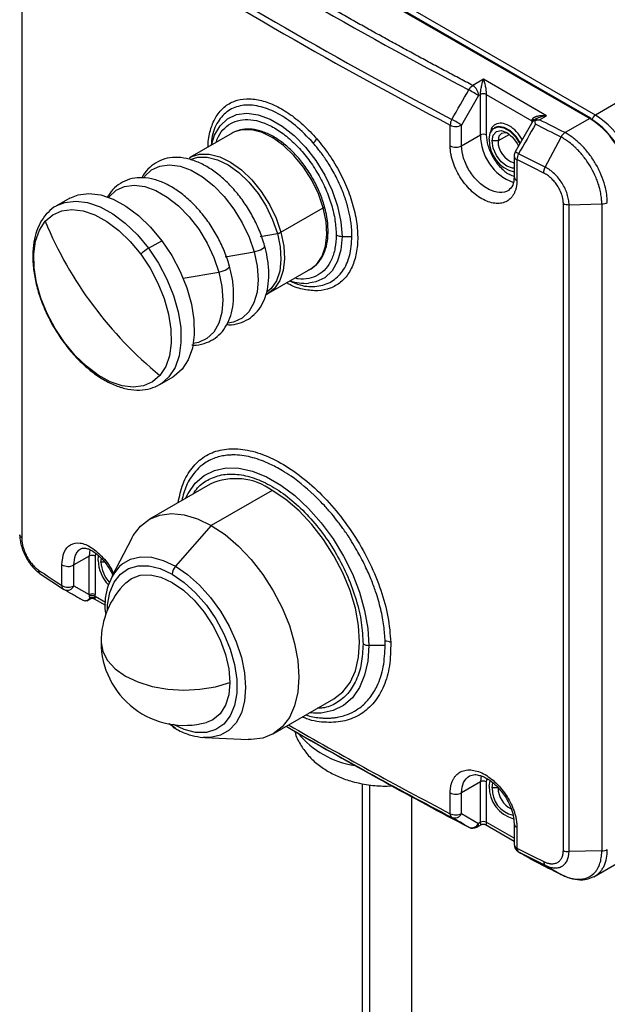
# Model space of a CAD drawing. Header units: millimetres. Extents: x 19 to 819, y 19 to 629.
# Tile 25 of 35: x 714 to 775, y 455 to 557. Entities that reach past the tile are written whole.
import ezdxf

# ---------------------------------------------------------------- set-up
doc = ezdxf.new("R2010")
doc.units = ezdxf.units.MM
doc.header["$LTSCALE"] = 3

msp = doc.modelspace()

# ---------------------------------------------------------------- linework, layer by layer
for p, q in [((721.365, 577.171), (773.489, 547.081)), ((773.617, 547.093), (721.493, 577.184)), ((774.095, 547.431), (721.971, 577.521)), ((714.53, 570.696), (714.53, 503.503)), ((803.551, 564.435), (774.095, 547.431)), ((762.458, 551.139), (761.355, 550.503)), ((769.003, 547.361), (762.458, 551.139)), ((761.961, 549.453), (760.193, 546.393)), ((761.961, 549.453), (762.155, 549.565)), ((762.155, 545.365), (762.155, 549.565)), ((762.761, 549.565), (767.497, 546.831)), ((762.761, 549.565), (762.761, 545.365)), ((768.272, 546.938), (769.003, 547.361)), ((759.01, 544.217), (759.01, 546.377)), ((760.193, 544.233), (760.193, 546.393)), ((763.657, 546.123), (763.596, 546.088)), ((767.707, 546.974), (765.76, 543.606)), ((767.488, 546.631), (767.505, 546.621)), ((767.488, 546.596), (767.488, 546.631)), ((767.938, 547.036), (767.607, 546.845)), ((767.915, 547.014), (767.995, 547.066)), ((773.489, 547.081), (770.929, 545.603)), ((736.385, 545.557), (731.997, 543.024)), ((760.193, 544.233), (762.155, 545.365)), ((765.16, 545.421), (763.973, 544.736)), ((768.88, 542.013), (770.513, 545.143)), ((763.973, 544.736), (763.367, 544.736)), ((765.645, 543.177), (765.645, 541.017)), ((765.937, 542.805), (765.937, 540.645)), ((719.523, 538.792), (718.148, 537.998)), ((770.755, 471.044), (770.755, 538.238)), ((771.346, 538.117), (774.745, 538.194)), ((771.346, 470.928), (771.346, 538.117)), ((774.745, 538.194), (774.745, 471.005)), ((741.443, 535.256), (745.831, 537.789)), ((739.29, 534.823), (741.074, 535.129)), ((747.782, 534.831), (748.815, 534.831)), ((727.697, 533.587), (729.072, 534.38)), ((735.638, 532.714), (738.653, 533.231)), ((731.286, 530.486), (735.001, 531.122)), ((740.14, 528.92), (744.528, 531.453)), ((728.862, 519.44), (730.237, 520.234)), ((734.089, 509.081), (727.786, 505.443)), ((740.517, 508.445), (734.214, 504.806)), ((734.214, 504.806), (730.493, 500.563)), ((725.963, 503.479), (723.889, 499.501)), ((721.621, 502.299), (721.546, 501.618)), ((721.546, 501.618), (719.954, 500.699)), ((721.546, 497.624), (721.546, 501.618)), ((722.208, 501.924), (722.153, 501.618)), ((722.153, 501.618), (722.153, 497.624)), ((722.456, 501.164), (722.511, 501.647)), ((722.759, 500.989), (722.803, 501.384)), ((718.703, 498.563), (718.703, 500.723)), ((719.954, 498.539), (719.954, 500.699)), ((723.117, 500.989), (722.759, 500.989)), ((716.442, 499.788), (718.877, 498.173)), ((718.921, 498.146), (718.892, 498.164)), ((719.954, 498.539), (721.546, 497.624)), ((721.308, 496.991), (721.641, 497.184)), ((722.055, 497.185), (723.218, 496.514)), ((723.227, 496.799), (722.144, 497.424)), ((752.264, 492.348), (750.57, 492.348)), ((740.642, 483.173), (746.945, 486.812)), ((744.807, 485.308), (744.396, 485.34)), ((730.493, 483.757), (729.801, 484.195)), ((741.979, 483.945), (743.433, 483.105)), ((733.548, 482.77), (733.367, 482.781)), ((733.548, 482.77), (738.03, 482.576)), ((762.218, 478.809), (762.155, 478.176)), ((749.886, 477.972), (749.886, 317.266)), ((750.639, 477.851), (750.639, 316.217)), ((752.457, 477.728), (753.115, 477.768)), ((762.155, 478.176), (760.193, 477.043)), ((762.155, 473.976), (762.155, 478.176)), ((762.822, 478.511), (762.761, 478.176)), ((762.761, 478.176), (762.761, 473.976)), ((763.064, 477.721), (763.145, 478.293)), ((763.367, 477.546), (763.447, 478.062)), ((755.029, 317.266), (755.029, 476.618)), ((759.01, 474.868), (759.01, 477.027)), ((760.193, 474.884), (760.193, 477.043)), ((763.973, 477.546), (763.367, 477.546)), ((760.193, 474.884), (761.961, 473.865)), ((761.784, 473.472), (762.243, 473.738)), ((762.155, 473.976), (761.961, 473.865)), ((762.672, 473.738), (765.645, 472.022)), ((765.645, 472.312), (762.761, 473.976)), ((765.645, 473.828), (765.645, 471.668)), ((765.937, 473.456), (765.937, 471.296)), ((766.074, 470.925), (766.102, 470.91)), ((774.745, 471.005), (771.346, 470.928)), ((767.866, 469.896), (770.564, 468.539)), ((768.88, 469.514), (770.513, 468.565)), ((773.926, 468.317), (776.488, 469.796))]:
    msp.add_line(p, q)
at = {"flags": 128}
for points in [[(761.961, 549.453), (761.868, 549.507), (761.756, 549.572), (761.63, 549.645), (761.493, 549.724), (761.351, 549.806), (761.21, 549.888), (761.073, 549.966), (760.947, 550.039)], [(734.249, 544.324), (734.555, 545.322), (735.118, 546.303), (735.879, 547.027), (736.812, 547.471), (737.886, 547.619), (739.064, 547.466), (740.306, 547.017), (741.569, 546.288), (742.81, 545.303), (743.988, 544.097), (745.062, 542.709), (745.995, 541.187), (746.756, 539.584), (747.319, 537.953), (747.665, 536.351), (747.782, 534.831)], [(760.193, 546.393), (760.1, 546.447), (759.988, 546.511), (759.862, 546.585), (759.725, 546.664), (759.583, 546.746), (759.441, 546.827), (759.305, 546.906), (759.179, 546.979)], [(763.064, 544.911), (763.173, 545.565), (763.489, 546.015), (763.973, 546.204), (764.566, 546.111), (765.198, 545.746), (765.791, 545.155), (766.253, 544.45)], [(766.298, 544.513), (765.852, 545.189), (765.258, 545.781), (764.627, 546.146), (764.033, 546.239), (763.657, 546.123)], [(767.497, 546.831), (767.547, 546.79), (767.581, 546.75)], [(736.605, 545.671), (736.491, 545.615), (736.385, 545.557)], [(745.831, 537.789), (745.324, 539.246), (744.631, 540.675), (743.777, 542.02), (742.796, 543.231), (741.724, 544.259), (740.604, 545.067), (739.478, 545.622), (738.39, 545.904), (737.381, 545.902), (736.605, 545.671)], [(763.367, 544.736), (763.482, 545.339), (763.811, 545.717), (764.302, 545.812), (764.882, 545.611), (765.462, 545.143), (765.953, 544.48), (766.109, 544.179)], [(765.042, 545.508), (764.721, 545.597), (764.328, 545.521), (764.065, 545.218), (763.973, 544.736)], [(765.645, 541.909), (765.462, 541.91), (764.882, 542.111), (764.302, 542.579), (763.811, 543.242), (763.482, 544), (763.367, 544.736)], [(731.936, 542.988), (732.103, 543.082), (732.993, 543.369), (734.002, 543.371), (735.09, 543.089), (736.216, 542.534), (737.336, 541.726), (738.408, 540.697), (739.389, 539.487), (740.243, 538.142), (740.937, 536.713), (741.443, 535.256)], [(732.027, 542.821), (732.814, 543.059), (733.8, 543.062), (734.864, 542.786), (735.965, 542.243), (737.06, 541.454), (738.107, 540.448), (739.066, 539.265), (739.901, 537.95), (740.579, 536.553), (741.074, 535.129)], [(727.229, 540.985), (727.278, 541.049), (727.99, 541.721), (728.862, 542.131), (729.865, 542.265), (730.965, 542.119), (732.123, 541.697), (733.301, 541.013), (734.458, 540.092), (735.555, 538.964), (736.555, 537.668), (737.424, 536.247), (738.131, 534.752), (738.653, 533.231)], [(723.581, 538.882), (723.625, 538.94), (724.337, 539.612), (725.21, 540.023), (726.213, 540.157), (727.312, 540.01), (728.47, 539.588), (729.648, 538.904), (730.805, 537.983), (731.903, 536.855), (732.902, 535.559), (733.771, 534.139), (734.478, 532.643), (735.001, 531.122)], [(719.523, 538.792), (720.384, 539.15), (721.511, 539.294), (722.74, 539.141), (724.035, 538.695), (725.355, 537.97), (726.661, 536.989), (727.913, 535.78), (729.072, 534.38)], [(718.18, 538.017), (719.009, 538.356), (720.136, 538.5), (721.365, 538.347), (722.66, 537.901), (723.98, 537.176), (725.286, 536.195), (726.537, 534.986), (727.697, 533.587)], [(745.831, 537.789), (745.885, 537.824), (745.925, 537.859), (745.952, 537.892), (745.962, 537.924), (745.961, 537.942)], [(716.971, 536.39), (717.748, 537.066), (718.683, 537.478), (719.747, 537.614), (720.907, 537.469), (722.128, 537.049), (723.374, 536.365), (724.606, 535.438), (725.787, 534.298), (726.881, 532.977)], [(744.528, 531.453), (745.16, 531.955), (745.718, 532.767), (746.073, 533.799), (746.212, 535.012), (746.131, 536.359), (745.831, 537.789)], [(718.97, 523.792), (717.996, 525.252), (717.172, 526.807), (716.523, 528.41), (716.068, 530.012), (715.822, 531.565), (715.791, 533.021), (715.977, 534.336), (716.375, 535.471), (716.971, 536.39)], [(741.074, 535.129), (741.367, 533.731), (741.447, 532.414), (741.311, 531.228), (740.964, 530.219), (740.419, 529.426), (740.022, 529.078)], [(741.443, 535.256), (741.743, 533.826), (741.825, 532.479), (741.685, 531.266), (741.33, 530.234), (740.772, 529.422), (740.201, 528.957)], [(747.782, 534.831), (747.665, 533.446), (747.319, 532.243), (746.756, 531.262), (745.995, 530.538), (745.062, 530.094), (744.297, 529.957)], [(729.072, 534.38), (730.104, 532.833), (730.978, 531.185), (731.666, 529.486), (732.148, 527.788), (732.409, 526.143), (732.441, 524.599), (732.244, 523.206), (731.823, 522.003), (731.191, 521.029), (730.367, 520.313), (730.237, 520.234)], [(738.653, 533.231), (738.881, 533.28), (739.106, 533.349), (739.314, 533.433), (739.493, 533.528), (739.631, 533.626), (739.72, 533.723), (739.754, 533.811), (739.731, 533.886)], [(726.881, 532.977), (727.855, 531.518), (728.679, 529.963), (729.328, 528.36), (729.783, 526.757), (730.029, 525.205), (730.06, 523.749), (729.874, 522.433), (729.476, 521.299), (728.88, 520.38)], [(727.697, 533.587), (728.729, 532.039), (729.602, 530.391), (730.291, 528.693), (730.773, 526.994), (731.034, 525.349), (731.066, 523.806), (730.869, 522.412), (730.448, 521.209), (729.816, 520.235), (728.992, 519.519), (728.83, 519.422)], [(738.653, 533.231), (738.973, 531.737), (739.078, 530.322), (738.967, 529.032), (738.642, 527.913), (738.114, 527.001), (737.402, 526.329), (736.529, 525.919), (735.945, 525.805)], [(735.001, 531.122), (735.228, 531.172), (735.453, 531.241), (735.662, 531.325), (735.841, 531.419), (735.979, 531.518), (736.068, 531.614), (736.102, 531.702), (736.078, 531.777)], [(735.001, 531.122), (735.32, 529.629), (735.426, 528.213), (735.314, 526.924), (734.989, 525.804), (734.461, 524.893), (733.749, 524.22), (732.877, 523.81), (732.344, 523.703)], [(718.96, 523.73), (718.96, 523.731), (718.956, 523.755), (718.97, 523.792)], [(728.88, 520.38), (728.103, 519.704), (727.168, 519.292), (726.105, 519.156), (724.944, 519.301), (723.723, 519.721), (722.477, 520.405), (721.245, 521.331), (720.064, 522.472), (718.97, 523.792)], [(731.54, 507.61), (731.798, 508.133), (732.536, 509.183), (733.456, 509.984), (734.538, 510.519), (735.757, 510.775), (737.087, 510.747), (738.497, 510.435), (739.957, 509.846), (741.433, 508.994), (742.892, 507.898), (744.302, 506.581), (745.632, 505.074), (746.852, 503.41), (747.934, 501.626), (748.854, 499.763), (749.592, 497.861), (750.131, 495.963), (750.459, 494.112), (750.57, 492.348)], [(746.945, 486.812), (746.946, 486.812), (747.872, 487.53), (748.618, 488.504), (749.164, 489.711), (749.497, 491.12), (749.608, 492.698), (749.497, 494.405), (749.164, 496.199), (748.618, 498.036), (747.872, 499.871), (746.946, 501.659), (745.861, 503.355), (744.645, 504.918), (743.327, 506.309), (741.939, 507.495), (740.517, 508.445)], [(725.963, 503.479), (726.113, 503.75), (726.859, 504.724), (727.785, 505.442), (728.87, 505.886), (730.086, 506.044), (731.404, 505.914), (732.792, 505.498), (734.214, 504.806)], [(734.214, 504.806), (735.636, 503.856), (737.023, 502.67), (738.341, 501.279), (739.558, 499.716), (740.642, 498.02), (741.569, 496.232), (742.314, 494.398), (742.86, 492.56), (743.193, 490.766), (743.305, 489.059), (743.193, 487.482), (742.86, 486.072), (742.314, 484.865), (741.569, 483.891), (740.642, 483.173), (739.558, 482.729), (738.341, 482.571), (738.03, 482.576)], [(724.719, 500.607), (724.919, 500.779), (725.816, 501.297), (726.855, 501.538), (728.005, 501.493), (729.23, 501.165), (730.493, 500.563)], [(723.422, 495.998), (723.45, 496.55), (723.678, 497.829), (724.127, 498.907), (724.781, 499.75), (725.618, 500.327), (726.609, 500.619), (727.721, 500.616), (728.916, 500.319), (730.153, 499.737)], [(730.493, 500.563), (731.757, 499.706), (732.982, 498.619), (734.132, 497.337), (735.171, 495.897), (736.068, 494.343), (736.795, 492.723), (737.331, 491.086), (737.66, 489.482), (737.77, 487.959), (737.66, 486.564), (737.331, 485.338), (736.795, 484.32), (736.068, 483.541), (735.171, 483.023), (734.132, 482.782), (733.548, 482.77)], [(725.331, 498.846), (725.919, 499.297), (726.826, 499.633), (727.862, 499.674), (728.985, 499.419), (730.153, 498.878), (731.321, 498.071), (732.444, 497.029), (733.48, 495.792), (734.387, 494.408), (735.132, 492.931), (735.685, 491.416), (736.026, 489.922), (736.141, 488.507)], [(730.153, 499.737), (731.39, 498.891), (732.585, 497.808), (733.697, 496.527), (734.688, 495.09), (735.525, 493.547), (736.179, 491.95), (736.628, 490.353), (736.856, 488.811), (736.856, 487.376), (736.628, 486.098), (736.179, 485.019), (735.525, 484.177), (734.688, 483.6), (733.697, 483.308), (732.585, 483.311), (731.39, 483.608), (730.281, 484.117)], [(722.769, 492.698), (722.769, 492.661), (722.945, 491.696), (723.44, 490.768), (724.237, 489.914), (725.304, 489.164), (726.603, 488.548), (728.083, 488.088), (729.689, 487.802), (731.361, 487.701), (733.035, 487.788), (734.649, 488.06), (736.141, 488.507)], [(750.57, 492.348), (750.459, 490.712), (750.131, 489.24), (749.592, 487.965), (748.854, 486.915), (747.934, 486.114), (746.852, 485.579), (745.632, 485.323), (744.807, 485.308)], [(736.141, 488.507), (736.026, 487.224), (735.685, 486.124), (735.132, 485.248), (734.387, 484.63), (733.702, 484.346)], [(765.937, 471.296), (766.283, 471.121), (766.63, 470.946), (766.977, 470.771), (767.324, 470.596), (767.671, 470.421), (768.019, 470.247), (768.367, 470.073), (768.715, 469.899)], [(766.102, 470.91), (766.448, 470.735), (766.795, 470.56), (767.142, 470.385), (767.489, 470.21), (767.836, 470.036), (768.184, 469.862), (768.531, 469.688), (768.88, 469.514)]]:
    msp.add_lwpolyline(points, dxfattribs=at)
for centre, radius, start, end in [((983.254, 974.508), 479.16, 237.64772, 242.35765), ((982.665, 973.49), 481.516, 237.65926, 242.34611), ((982.606, 973.097), 481.752, 237.65926, 242.34611), ((760.645, 549.393), 1.317, 2.60548, 57.39452), ((762.458, 548.98), 0.659, 62.60967, 117.39033), ((773.564, 546.976), 0.129, 65.69288, 125.61758), ((774.595, 546.651), 0.926, 122.69197, 162.01397), ((769.126, 539.663), 9.221, 2.60548, 57.39452), ((760.32, 546.334), 1.31, 150.52217, 178.13087), ((759.585, 547.571), 1.326, 244.28937, 297.27273), ((768.52, 539.313), 9.221, 2.60548, 57.39452), ((773.544, 546.99), 0.127, 353.70115, 54.98667), ((762.458, 544.781), 0.659, 62.60967, 117.39033), ((767.389, 545.347), 5.235, 179.79315, 249.66052), ((743.329, 546.173), 2.202, 311.65878, 326.45204), ((759.585, 545.412), 1.326, 244.28937, 297.27273), ((766.48, 544.828), 3.417, 178.61771, 255.84919), ((766.305, 544.712), 2.332, 179.42205, 253.54863), ((766.502, 543.177), 0.857, 149.96461, 180), ((766.077, 543.216), 0.434, 185.11809, 251.13211), ((724.679, 471.875), 82.661, 59.92635, 60.20022), ((767.277, 542.762), 1.341, 151.17281, 178.16647), ((766.077, 541.056), 0.434, 185.11809, 251.13211), ((754.74, 552.05), 40.886, 202.51986, 230.76678), ((740.884, 536.278), 1.165, 279.38747, 298.67361), ((747.757, 536.068), 1.237, 241.95976, 271.1441), ((730.093, 529.526), 4.715, 120.54693, 132.9438), ((744.012, 534.931), 4.982, 251.01782, 273.28337), ((736.758, 503.255), 6.409, 54.08226, 114.60729), ((721.85, 501.034), 0.659, 62.60967, 117.39033), ((726.49, 501.377), 4.04, 183.02669, 222.92931), ((719.35, 501.854), 1.303, 240.23402, 297.60252), ((726.099, 501.158), 3.344, 182.90054, 222.34262), ((729.311, 496.529), 6.141, 138.39873, 189.23937), ((731.48, 499.673), 1.328, 137.95033, 177.2349), ((719.141, 498.526), 0.439, 175.11455, 235.47998), ((719.35, 499.694), 1.303, 240.23402, 297.60252), ((719.348, 498.889), 0.857, 236.64728, 240.10079), ((719.238, 498.867), 0.788, 246.26191, 335.39968), ((731.426, 492.698), 8.657, 134.75056, 180), ((721.85, 497.039), 0.659, 62.60967, 117.39034), ((721.81, 496.904), 0.618, 57.29821, 112.83325), ((731.426, 492.698), 8.657, 180, 285.24406), ((750.545, 493.585), 1.237, 241.95976, 271.1441), ((752.308, 491.505), 1.273, 65.12035, 92.30218), ((730.565, 484.134), 0.411, 179.85316, 235.10611), ((991.07, 916.258), 498.94, 240.05028, 242.3049), ((991.152, 917.119), 499.476, 240.10805, 242.30457), ((750.519, 489.188), 9.417, 219.34474, 261.39322), ((991.096, 912.173), 495.415, 240.00601, 242.31852), ((762.458, 477.591), 0.659, 62.60967, 117.39033), ((766.512, 477.652), 3.448, 178.85608, 254.54138), ((759.585, 478.222), 1.326, 244.28937, 297.27273), ((766.111, 477.404), 2.748, 177.03868, 258.04551), ((766.462, 477.59), 2.489, 181.02302, 243.15368), ((759.435, 474.822), 0.427, 173.87069, 233.22074), ((759.585, 476.062), 1.326, 244.28937, 297.27273), ((759.471, 475.221), 0.797, 248.49781, 334.93337), ((761.239, 474.203), 0.797, 248.5083, 334.93226), ((761.355, 474.215), 0.857, 242.37868, 299.99731), ((761.541, 473.819), 0.423, 305.01333, 6.29885), ((762.458, 473.392), 0.659, 62.60968, 117.39021), ((766.076, 473.865), 0.433, 184.6302, 251.18669), ((766.502, 471.668), 0.857, 180, 240.10079), ((766.089, 471.716), 0.447, 186.20636, 250.04385), ((766.36, 471.249), 0.426, 173.68254, 232.74906)]:
    msp.add_arc(centre, radius, start, end)
for points, knots in [([(761.355, 550.503), (760.861, 550.763), (759.871, 551.284), (758.394, 552.069), (756.922, 552.857), (755.455, 553.649), (753.994, 554.444), (752.538, 555.242), (751.087, 556.044), (749.642, 556.849), (748.203, 557.657), (746.769, 558.468), (745.341, 559.283), (743.444, 560.374), (741.087, 561.745), (738.281, 563.404), (735.498, 565.075), (732.739, 566.76), (730.001, 568.455), (728.195, 569.596), (727.293, 570.167)], [0, 0, 0, 0, 0.0416691, 0.0833377, 0.125006, 0.1666737, 0.2083411, 0.250008, 0.2916745, 0.3333405, 0.3750061, 0.4166713, 0.4583361, 0.5000004, 0.5833467, 0.6666879, 0.7500238, 0.8333544, 0.9166798, 1, 1, 1, 1]), ([(762.155, 549.565), (762.155, 549.583), (762.155, 549.619), (762.158, 549.679), (762.162, 549.744), (762.168, 549.812), (762.18, 549.929), (762.205, 550.102), (762.243, 550.322), (762.292, 550.55), (762.341, 550.755), (762.399, 550.959), (762.436, 551.073), (762.458, 551.139)], [0, 0, 0, 0, 0.033311, 0.0672028, 0.102073, 0.1382868, 0.1761708, 0.2840084, 0.4116996, 0.5435715, 0.7022643, 0.8249362, 1, 1, 1, 1]), ([(762.458, 551.139), (762.467, 551.111), (762.485, 551.058), (762.511, 550.975), (762.533, 550.9), (762.552, 550.831), (762.584, 550.715), (762.624, 550.55), (762.672, 550.322), (762.711, 550.102), (762.737, 549.913), (762.752, 549.768), (762.759, 549.658), (762.76, 549.595), (762.761, 549.565)], [0, 0, 0, 0, 0.076346, 0.1443062, 0.2038816, 0.2550738, 0.2978859, 0.4565571, 0.5884712, 0.7161458, 0.8240167, 0.8861473, 0.9442457, 1, 1, 1, 1]), ([(733.888, 544.116), (733.886, 544.233), (733.873, 544.942), (734.138, 546.049), (734.686, 547.351), (735.523, 548.316), (736.584, 548.932), (737.836, 549.172), (739.233, 549.031), (740.723, 548.517), (742.246, 547.647), (743.761, 546.471), (744.695, 545.462), (745.164, 544.956)], [0, 0, 0, 0, 0.0194619, 0.1175766, 0.2154101, 0.3137106, 0.4114699, 0.5097022, 0.6077008, 0.7056399, 0.8038784, 0.9015913, 1, 1, 1, 1]), ([(744.793, 544.528), (744.184, 545.168), (743.015, 546.397), (741.147, 547.637), (739.313, 548.391), (737.584, 548.547), (736.082, 548.07), (734.956, 546.969), (734.31, 545.661), (734.227, 544.618), (734.201, 544.296)], [0, 0, 0, 0, 0.1386233, 0.2662689, 0.3919639, 0.5318754, 0.6650246, 0.7981622, 0.9378409, 1, 1, 1, 1]), ([(767.575, 547.059), (767.588, 547.073), (767.615, 547.103), (767.664, 547.143), (767.72, 547.182), (767.786, 547.218), (767.859, 547.252), (767.941, 547.283), (768.032, 547.311), (768.158, 547.341), (768.333, 547.369), (768.538, 547.383), (768.765, 547.383), (768.915, 547.369), (769.003, 547.361)], [0, 0, 0, 0, 0.04327, 0.0894758, 0.1388426, 0.1915547, 0.2477639, 0.3075951, 0.3711519, 0.4385209, 0.5668622, 0.7169668, 0.8340519, 1, 1, 1, 1]), ([(769.003, 547.361), (768.724, 547.307), (768.319, 547.229), (767.897, 547.031), (767.776, 546.921), (767.747, 546.895)], [0, 0, 0, 0, 0.6276715, 0.9101333, 1, 1, 1, 1]), ([(734.728, 544.6), (734.76, 544.715), (734.907, 545.23), (735.402, 545.912), (736.191, 546.592), (737.173, 546.95), (738.288, 546.996), (739.5, 546.721), (740.76, 546.137), (742.019, 545.266), (743.231, 544.143), (744.347, 542.809), (745.325, 541.317), (746.129, 539.723), (746.722, 538.092), (747.104, 536.472), (747.152, 535.475), (747.176, 534.976)], [0, 0, 0, 0, 0.0200088, 0.0900081, 0.1600075, 0.2300069, 0.3000063, 0.3700056, 0.440005, 0.5100044, 0.5800038, 0.6500031, 0.7200025, 0.7900019, 0.8600013, 0.9300006, 1, 1, 1, 1]), ([(766.495, 544.877), (766.302, 545.164), (765.902, 545.759), (765.122, 546.368), (764.337, 546.647), (763.685, 546.504), (763.289, 546.139), (763.235, 545.762), (763.221, 545.661)], [0, 0, 0, 0, 0.1759622, 0.3647555, 0.5535489, 0.7423423, 0.9311356, 1, 1, 1, 1]), ([(767.497, 546.831), (767.5, 546.85), (767.508, 546.893), (767.533, 546.969), (767.56, 547.027), (767.575, 547.059)], [0, 0, 0, 0, 0.2532747, 0.5865476, 1, 1, 1, 1]), ([(767.678, 546.857), (767.68, 546.868), (767.683, 546.885), (767.675, 546.917), (767.661, 546.952), (767.63, 547.001), (767.595, 547.039), (767.575, 547.059)], [0, 0, 0, 0, 0.20196514, 0.30090979, 0.47138936, 0.70828229, 1, 1, 1, 1]), ([(767.616, 546.782), (767.616, 546.776), (767.616, 546.766), (767.627, 546.77), (767.631, 546.771)], [0, 0, 0, 0, 0.5543775, 1, 1, 1, 1]), ([(767.638, 546.851), (767.65, 546.864), (767.684, 546.903), (767.766, 546.891), (767.819, 546.882)], [0, 0, 0, 0, 0.3415787, 1, 1, 1, 1]), ([(767.819, 546.882), (767.847, 546.889), (767.908, 546.902), (768.011, 546.919), (768.134, 546.933), (768.224, 546.937), (768.272, 546.938)], [0, 0, 0, 0, 0.1856799, 0.4142318, 0.6856702, 1, 1, 1, 1]), ([(767.872, 546.47), (767.866, 546.503), (767.852, 546.575), (767.834, 546.695), (767.823, 546.8), (767.82, 546.864), (767.819, 546.882)], [0, 0, 0, 0, 0.2224445, 0.4986184, 0.8534795, 1, 1, 1, 1]), ([(777.731, 539.942), (777.731, 540.556), (777.625, 541.231), (777.219, 542.6), (776.918, 543.294), (776.166, 544.596), (775.715, 545.203), (774.733, 546.24), (774.202, 546.669), (773.67, 546.976)], [0, 0, 0, 0, 0.25, 0.25, 0.5, 0.5, 0.75, 0.75, 1, 1, 1, 1]), ([(745.961, 537.942), (745.889, 538.18), (745.682, 538.871), (745.205, 540.015), (744.491, 541.324), (743.643, 542.54), (742.691, 543.625), (741.663, 544.542), (740.591, 545.26), (739.504, 545.753), (738.442, 545.992), (737.459, 545.991), (736.898, 545.775), (736.633, 545.673)], [0, 0, 0, 0, 0.0504222, 0.1460671, 0.2417221, 0.3373937, 0.4331585, 0.5291171, 0.6253694, 0.7219597, 0.818662, 0.9145839, 1, 1, 1, 1]), ([(762.761, 545.365), (762.792, 545.004), (762.841, 544.448), (763.136, 543.642), (763.441, 543.029), (763.82, 542.455), (764.369, 541.814), (765.019, 541.26), (765.488, 541.128), (765.668, 541.077)], [0, 0, 0, 0, 0.2083032, 0.3204364, 0.4349493, 0.5494622, 0.6615955, 0.8698987, 1, 1, 1, 1]), ([(770.513, 545.143), (770.527, 545.167), (770.557, 545.219), (770.61, 545.298), (770.674, 545.38), (770.749, 545.462), (770.835, 545.54), (770.897, 545.582), (770.929, 545.603)], [0, 0, 0, 0, 0.1253343, 0.2672092, 0.4256198, 0.6005598, 0.7920225, 1, 1, 1, 1]), ([(774.745, 538.194), (774.744, 538.255), (774.743, 538.388), (774.73, 538.609), (774.706, 538.869), (774.652, 539.258), (774.561, 539.695), (774.42, 540.194), (774.257, 540.667), (773.972, 541.345), (773.523, 542.184), (772.985, 542.964), (772.511, 543.532), (772.188, 543.874), (771.802, 544.241), (771.427, 544.554), (771.034, 544.832), (770.757, 545.008), (770.589, 545.101), (770.513, 545.143)], [0, 0, 0, 0, 0.0246347, 0.053779, 0.0874346, 0.1256092, 0.2019496, 0.2499252, 0.3091301, 0.3749948, 0.4995493, 0.6245519, 0.6881167, 0.7491547, 0.7859634, 0.8741106, 0.9237509, 0.9657184, 1, 1, 1, 1]), ([(775.318, 538.339), (775.317, 538.499), (775.31, 538.663), (775.282, 538.999), (775.261, 539.171), (775.178, 539.688), (775.096, 540.038), (774.876, 540.748), (774.739, 541.109), (774.419, 541.81), (774.237, 542.155), (773.828, 542.832), (773.604, 543.158), (773.13, 543.769), (772.878, 544.056), (772.343, 544.591), (772.068, 544.832), (771.504, 545.26), (771.214, 545.448), (770.929, 545.603)], [0, 0, 0, 0, 0.0625, 0.0625, 0.125, 0.125, 0.25, 0.25, 0.375, 0.375, 0.5, 0.5, 0.625, 0.625, 0.75, 0.75, 0.875, 0.875, 1, 1, 1, 1]), ([(745.164, 544.956), (745.608, 544.406), (746.493, 543.309), (747.599, 541.441), (748.483, 539.5), (749.095, 537.537), (749.415, 535.634), (749.426, 533.866), (749.128, 532.298), (748.536, 530.997), (747.672, 530.009), (746.576, 529.377), (745.291, 529.114), (743.869, 529.266), (742.757, 529.578), (742.137, 529.942), (742.024, 530.008)], [0, 0, 0, 0, 0.0759076, 0.1515019, 0.2272546, 0.302779, 0.3783111, 0.4540621, 0.5294271, 0.6052179, 0.680684, 0.7563174, 0.8320315, 0.9074243, 0.9832231, 1, 1, 1, 1]), ([(748.815, 534.831), (748.814, 534.912), (748.813, 535.073), (748.803, 535.322), (748.788, 535.577), (748.765, 535.84), (748.734, 536.109), (748.697, 536.385), (748.652, 536.667), (748.599, 536.956), (748.537, 537.251), (748.467, 537.551), (748.389, 537.858), (748.302, 538.169), (748.205, 538.486), (748.1, 538.808), (747.984, 539.133), (747.86, 539.463), (747.63, 540.031), (747.194, 540.986), (746.626, 542.006), (746.091, 542.833), (745.739, 543.338), (745.404, 543.784), (745.092, 544.177), (744.889, 544.415), (744.793, 544.528)], [0, 0, 0, 0, 0.0260695, 0.0525545, 0.0794546, 0.1067691, 0.1344974, 0.1626389, 0.1911928, 0.2201586, 0.2495354, 0.2793226, 0.3095192, 0.3401246, 0.3711378, 0.402558, 0.4343843, 0.4666158, 0.4992516, 0.6012314, 0.7493969, 0.8090794, 0.8639713, 0.9140828, 0.9594231, 1, 1, 1, 1]), ([(765.937, 540.645), (765.936, 540.596), (765.935, 540.497), (765.927, 540.353), (765.913, 540.213), (765.894, 540.075), (765.858, 539.874), (765.791, 539.618), (765.675, 539.327), (765.528, 539.066), (765.293, 538.761), (764.929, 538.465), (764.398, 538.264), (763.794, 538.222), (763.139, 538.341), (762.46, 538.618), (761.782, 539.04), (761.131, 539.593), (760.531, 540.255), (760.005, 541.002), (759.645, 541.67), (759.413, 542.216), (759.268, 542.628), (759.154, 543.038), (759.081, 543.397), (759.038, 543.705), (759.014, 543.965), (759.012, 544.133), (759.01, 544.217)], [0, 0, 0, 0, 0.0125109, 0.0249975, 0.0374794, 0.0499761, 0.0625069, 0.0938068, 0.1251704, 0.1563077, 0.1875089, 0.2501316, 0.3124455, 0.3749645, 0.4374783, 0.4997952, 0.5624154, 0.6246725, 0.6872682, 0.7496496, 0.8120875, 0.8433875, 0.8747344, 0.9058803, 0.9370784, 0.9580556, 0.9789987, 1, 1, 1, 1]), ([(765.053, 539.605), (765.053, 539.605), (764.817, 539.41), (764.137, 539.33), (763.202, 539.58), (762.437, 540.055), (761.727, 540.661), (760.96, 541.624), (760.319, 542.963), (760.235, 543.814), (760.193, 544.233)], [0, 0, 0, 0, 0.0001389, 0.1665221, 0.332929, 0.4233765, 0.5092905, 0.6668435, 0.8356573, 1, 1, 1, 1]), ([(739.751, 533.847), (739.673, 534.107), (739.45, 534.854), (738.943, 536.089), (738.192, 537.503), (737.3, 538.829), (736.294, 540.031), (735.199, 541.074), (734.041, 541.928), (732.844, 542.564), (731.641, 542.955), (730.467, 543.076), (729.374, 542.916), (728.405, 542.492), (727.626, 541.823), (727.163, 541.275), (727.015, 540.922), (727.006, 540.901)], [0, 0, 0, 0, 0.0395119, 0.1139815, 0.1883885, 0.2628057, 0.3373402, 0.4121214, 0.4872881, 0.5629261, 0.6388967, 0.7142879, 0.7877044, 0.8583312, 0.9270852, 0.9955838, 1, 1, 1, 1]), ([(768.715, 541.408), (768.716, 541.431), (768.717, 541.476), (768.724, 541.546), (768.736, 541.614), (768.751, 541.68), (768.769, 541.744), (768.789, 541.805), (768.81, 541.862), (768.833, 541.916), (768.856, 541.966), (768.872, 541.997), (768.88, 542.013)], [0, 0, 0, 0, 0.1235053, 0.2417884, 0.3548488, 0.4626861, 0.5652997, 0.6626893, 0.7548545, 0.8417949, 0.9235102, 1, 1, 1, 1]), ([(771.346, 538.117), (771.347, 538.295), (771.33, 538.477), (771.266, 538.849), (771.218, 539.041), (771.093, 539.422), (771.018, 539.612), (770.839, 539.99), (770.735, 540.179), (770.506, 540.539), (770.382, 540.711), (770.113, 541.038), (769.971, 541.192), (769.676, 541.472), (769.521, 541.602), (769.283, 541.774), (769.203, 541.827), (769.082, 541.901), (769.042, 541.925), (768.981, 541.959), (768.961, 541.97), (768.92, 541.992), (768.898, 542.003), (768.88, 542.013)], [0, 0, 0, 0, 0.125, 0.125, 0.25, 0.25, 0.375, 0.375, 0.5, 0.5, 0.625, 0.625, 0.75, 0.75, 0.875, 0.875, 0.9375, 0.9375, 0.96875, 0.96875, 0.984375, 0.984375, 1, 1, 1, 1]), ([(765.645, 541.018), (765.621, 540.693), (765.574, 540.055), (765.225, 539.753), (765.053, 539.605)], [0, 0, 0, 0, 0.50794053, 1, 1, 1, 1]), ([(770.755, 538.238), (770.755, 538.278), (770.754, 538.36), (770.744, 538.485), (770.728, 538.613), (770.705, 538.743), (770.676, 538.876), (770.64, 539.011), (770.563, 539.26), (770.418, 539.621), (770.161, 540.076), (769.851, 540.498), (769.555, 540.81), (769.303, 541.03), (769.11, 541.177), (768.914, 541.305), (768.782, 541.374), (768.715, 541.408)], [0, 0, 0, 0, 0.0354957, 0.0708704, 0.1062474, 0.1417502, 0.1775005, 0.213618, 0.2502186, 0.3755875, 0.4998693, 0.6238774, 0.7493237, 0.8126369, 0.8751116, 0.9373598, 1, 1, 1, 1]), ([(736.098, 531.739), (736.021, 531.998), (735.797, 532.745), (735.29, 533.98), (734.539, 535.394), (733.647, 536.721), (732.642, 537.922), (731.547, 538.965), (730.388, 539.819), (729.192, 540.456), (727.988, 540.846), (726.815, 540.967), (725.72, 540.808), (724.759, 540.379), (723.952, 539.732), (723.571, 539.148), (723.381, 538.856)], [0, 0, 0, 0, 0.03968714, 0.11448713, 0.18922415, 0.26397141, 0.33883657, 0.41394943, 0.48944957, 0.56542313, 0.64173068, 0.71745632, 0.79119852, 0.86213857, 0.93119757, 1, 1, 1, 1]), ([(718.192, 538.011), (718.163, 537.999), (717.808, 537.851), (717.249, 537.339), (716.564, 536.494), (716.071, 535.442), (715.76, 534.23), (715.645, 532.869), (715.73, 531.398), (716.013, 529.856), (716.484, 528.287), (717.13, 526.73), (717.919, 525.25), (718.564, 524.267), (718.92, 523.785), (718.96, 523.73)], [0, 0, 0, 0, 0.0073821, 0.0929606, 0.1782344, 0.2648487, 0.3537216, 0.4444715, 0.5361444, 0.6279369, 0.7195569, 0.8109983, 0.902338, 0.9888936, 1, 1, 1, 1]), ([(744.28, 531.338), (744.307, 531.346), (744.626, 531.444), (745.122, 531.864), (745.714, 532.581), (746.116, 533.508), (746.335, 534.593), (746.357, 535.815), (746.214, 536.953), (746.03, 537.673), (745.961, 537.942)], [0, 0, 0, 0, 0.0135748, 0.1601197, 0.3056516, 0.4528226, 0.6031286, 0.7556286, 0.9088656, 1, 1, 1, 1]), ([(770.755, 538.238), (770.835, 538.198), (770.929, 538.166), (771.133, 538.124), (771.242, 538.115), (771.346, 538.117)], [0, 0, 0, 0, 0.5, 0.5, 1, 1, 1, 1]), ([(774.745, 538.194), (774.849, 538.197), (774.956, 538.211), (775.154, 538.261), (775.244, 538.297), (775.318, 538.339)], [0, 0, 0, 0, 0.5, 0.5, 1, 1, 1, 1]), ([(742.361, 530.203), (742.724, 530.043), (743.713, 529.607), (745.217, 529.566), (746.738, 530.041), (747.9, 531.141), (748.669, 532.74), (748.766, 534.134), (748.815, 534.831)], [0, 0, 0, 0, 0.1040014, 0.2835098, 0.4623517, 0.6415873, 0.8209096, 1, 1, 1, 1]), ([(747.176, 534.976), (747.152, 534.505), (747.104, 533.563), (746.722, 532.384), (746.129, 531.439), (745.326, 530.768), (744.344, 530.424), (743.505, 530.337), (742.986, 530.467), (742.87, 530.496)], [0, 0, 0, 0, 0.1590684, 0.3181369, 0.4772053, 0.6362738, 0.7953422, 0.9544107, 1, 1, 1, 1]), ([(735.825, 525.671), (735.889, 525.664), (736.336, 525.612), (737.109, 525.78), (738.075, 526.187), (738.87, 526.848), (739.486, 527.696), (739.918, 528.718), (740.164, 529.899), (740.21, 531.218), (740.074, 532.551), (739.851, 533.444), (739.751, 533.847)], [0, 0, 0, 0, 0.019129, 0.132709, 0.241973, 0.3483398, 0.4543114, 0.5625034, 0.6742234, 0.788719, 0.9044224, 1, 1, 1, 1]), ([(732.199, 523.56), (732.255, 523.554), (732.692, 523.504), (733.456, 523.672), (734.423, 524.078), (735.218, 524.74), (735.833, 525.587), (736.266, 526.609), (736.512, 527.791), (736.557, 529.109), (736.421, 530.443), (736.199, 531.335), (736.098, 531.739)], [0, 0, 0, 0, 0.016492, 0.1303774, 0.2399351, 0.3465879, 0.4528444, 0.5613273, 0.6733476, 0.788151, 0.9041654, 1, 1, 1, 1]), ([(739.944, 528.821), (739.953, 528.824), (740.049, 528.853), (740.124, 528.922), (740.191, 528.984)], [0, 0, 0, 0, 0.1017994, 1, 1, 1, 1]), ([(718.96, 523.73), (719.141, 523.495), (719.662, 522.817), (720.604, 521.799), (721.791, 520.757), (723.03, 519.915), (724.294, 519.297), (725.554, 518.924), (726.771, 518.824), (727.886, 518.97), (728.52, 519.282), (728.818, 519.428)], [0, 0, 0, 0, 0.0626204, 0.1811839, 0.3001708, 0.4196519, 0.5396768, 0.6599511, 0.7793395, 0.8962009, 1, 1, 1, 1]), ([(730.764, 507.162), (730.911, 507.837), (731.212, 509.23), (732.168, 510.845), (733.467, 512.042), (735.086, 512.714), (736.95, 512.848), (738.996, 512.443), (741.15, 511.519), (743.329, 510.112), (745.457, 508.271), (747.449, 506.064), (749.23, 503.567), (750.727, 500.872), (751.864, 498.082), (752.634, 495.282), (752.774, 493.536), (752.844, 492.661)], [0, 0, 0, 0, 0.06274084, 0.12944624, 0.19654916, 0.26329359, 0.33030025, 0.39724107, 0.46406062, 0.5311486, 0.59787685, 0.66499139, 0.73180629, 0.7987959, 0.86584455, 0.93275291, 1, 1, 1, 1]), ([(752.257, 492.778), (752.224, 493.303), (752.156, 494.379), (751.821, 496.12), (751.417, 497.531), (751.05, 498.568), (750.8, 499.214), (750.513, 499.896), (750.161, 500.66), (749.766, 501.444), (749.296, 502.298), (748.738, 503.23), (748.089, 504.207), (747.394, 505.154), (746.696, 506.026), (745.968, 506.856), (744.595, 508.282), (743.119, 509.519), (741.669, 510.455), (740.937, 510.87), (740.205, 511.235), (739.4, 511.572), (738.501, 511.861), (737.594, 512.055), (736.835, 512.128), (736.199, 512.126), (735.659, 512.079), (735.071, 511.967), (734.445, 511.768), (733.825, 511.472), (733.18, 511.036), (732.564, 510.454), (732.035, 509.73), (731.502, 508.775), (731.288, 507.93), (731.149, 507.384)], [0, 0, 0, 0, 0.0432794, 0.0885927, 0.1359136, 0.1514669, 0.1679822, 0.185457, 0.2038886, 0.2271467, 0.24679, 0.2717556, 0.3025577, 0.3284035, 0.3539321, 0.3815541, 0.4074562, 0.4983376, 0.5273929, 0.5498698, 0.5702974, 0.5996353, 0.6300427, 0.6615283, 0.6941018, 0.7120353, 0.7328135, 0.7564444, 0.782937, 0.8123019, 0.8407567, 0.8786612, 0.9144139, 0.9446669, 1, 1, 1, 1]), ([(732.381, 508.096), (732.471, 508.249), (732.842, 508.877), (733.809, 509.573), (735.231, 510.129), (736.88, 510.189), (738.662, 509.785), (740.517, 508.925), (742.372, 507.644), (744.155, 505.989), (745.799, 504.026), (747.239, 501.829), (748.423, 499.482), (749.296, 497.08), (749.858, 494.696), (749.928, 493.227), (749.964, 492.493)], [0, 0, 0, 0, 0.0242034, 0.0992647, 0.1743259, 0.2493872, 0.3244485, 0.3995098, 0.4745711, 0.5496323, 0.6246936, 0.6997549, 0.7748162, 0.8498774, 0.9249387, 1, 1, 1, 1]), ([(714.53, 503.503), (714.462, 503.549), (714.407, 503.604), (714.336, 503.722), (714.321, 503.785), (714.325, 503.846)], [0, 0, 0, 0, 0.5, 0.5, 1, 1, 1, 1]), ([(714.325, 503.846), (714.324, 503.668), (714.339, 503.485), (714.394, 503.108), (714.436, 502.913), (714.544, 502.521), (714.609, 502.326), (714.764, 501.934), (714.855, 501.737), (715.054, 501.36), (715.162, 501.179), (715.396, 500.831), (715.52, 500.667), (715.777, 500.365), (715.912, 500.224), (716.12, 500.035), (716.19, 499.976), (716.296, 499.893), (716.331, 499.866), (716.385, 499.828), (716.403, 499.815), (716.438, 499.79), (716.457, 499.778), (716.474, 499.767)], [0, 0, 0, 0, 0.125, 0.125, 0.25, 0.25, 0.375, 0.375, 0.5, 0.5, 0.625, 0.625, 0.75, 0.75, 0.875, 0.875, 0.9375, 0.9375, 0.96875, 0.96875, 0.984375, 0.984375, 1, 1, 1, 1]), ([(714.53, 503.503), (714.53, 503.462), (714.531, 503.381), (714.539, 503.254), (714.553, 503.125), (714.573, 502.993), (714.598, 502.857), (714.629, 502.719), (714.694, 502.465), (714.819, 502.092), (715.039, 501.615), (715.305, 501.168), (715.56, 500.832), (715.776, 500.592), (715.943, 500.43), (716.112, 500.286), (716.227, 500.207), (716.284, 500.167)], [0, 0, 0, 0, 0.0354957, 0.0708704, 0.1062474, 0.1417502, 0.1775005, 0.213618, 0.2502186, 0.3755875, 0.4998693, 0.6238774, 0.7493237, 0.8126369, 0.8751116, 0.9373598, 1, 1, 1, 1]), ([(718.703, 500.723), (718.75, 501.188), (718.842, 502.118), (719.553, 502.909), (720.566, 503.083), (721.786, 502.595), (722.969, 501.512), (723.779, 500.48), (724.023, 499.864), (724.047, 499.804)], [0, 0, 0, 0, 0.1638132, 0.3274882, 0.491101, 0.6547147, 0.8183881, 0.9821865, 1, 1, 1, 1]), ([(719.954, 500.699), (719.987, 501.064), (720.038, 501.622), (720.34, 502.142), (720.561, 502.306), (720.674, 502.39)], [0, 0, 0, 0, 0.4795578, 0.7350266, 1, 1, 1, 1]), ([(720.674, 502.39), (720.864, 502.444), (721.112, 502.513), (721.718, 502.258), (722.234, 501.938), (722.912, 501.323), (723.546, 500.507), (723.869, 499.89), (723.981, 499.677)], [0, 0, 0, 0, 0.3104765, 0.40536, 0.5199168, 0.6813757, 0.8896448, 1, 1, 1, 1]), ([(716.284, 500.167), (716.284, 500.145), (716.286, 500.101), (716.295, 500.041), (716.308, 499.987), (716.325, 499.939), (716.346, 499.898), (716.369, 499.862), (716.394, 499.831), (716.42, 499.805), (716.446, 499.784), (716.465, 499.773), (716.474, 499.767)], [0, 0, 0, 0, 0.1235053, 0.2417884, 0.3548488, 0.4626861, 0.5652997, 0.6626893, 0.7548545, 0.8417949, 0.9235102, 1, 1, 1, 1]), ([(720.662, 497.146), (720.653, 497.151), (720.633, 497.163), (720.609, 497.177), (720.58, 497.193), (720.524, 497.225), (720.401, 497.296), (720.143, 497.444), (719.628, 497.74), (719.187, 497.994), (718.892, 498.164)], [0, 0, 0, 0, 0.0136392, 0.0306632, 0.0398488, 0.0625405, 0.1249869, 0.2499188, 0.4998285, 1, 1, 1, 1]), ([(721.103, 496.957), (721.073, 496.965), (721.008, 496.982), (720.904, 497.021), (720.785, 497.074), (720.705, 497.121), (720.662, 497.146)], [0, 0, 0, 0, 0.1910672, 0.4213519, 0.690972, 1, 1, 1, 1]), ([(721.572, 497.211), (721.556, 497.192), (721.525, 497.152), (721.475, 497.102), (721.422, 497.06), (721.369, 497.025), (721.315, 496.998), (721.261, 496.978), (721.207, 496.965), (721.155, 496.957), (721.12, 496.957), (721.103, 496.957)], [0, 0, 0, 0, 0.1267086, 0.2493959, 0.3681063, 0.4828887, 0.5937973, 0.7008921, 0.8042399, 0.903915, 1, 1, 1, 1]), ([(721.626, 497.262), (721.618, 497.283), (721.602, 497.326), (721.584, 497.396), (721.575, 497.448), (721.57, 497.474)], [0, 0, 0, 0, 0.33681187, 0.66973346, 1, 1, 1, 1]), ([(721.572, 497.211), (721.58, 497.222), (721.594, 497.241), (721.616, 497.255), (721.626, 497.262)], [0, 0, 0, 0, 0.554261, 1, 1, 1, 1]), ([(721.649, 497.201), (721.638, 497.189), (721.609, 497.157), (721.586, 497.191), (721.572, 497.211)], [0, 0, 0, 0, 0.3827964, 1, 1, 1, 1]), ([(722.135, 497.236), (722.12, 497.246), (722.091, 497.266), (722.044, 497.287), (722.001, 497.302), (721.963, 497.311), (721.931, 497.317), (721.907, 497.32), (721.864, 497.323), (721.798, 497.32), (721.708, 497.301), (721.653, 497.275), (721.626, 497.262)], [0, 0, 0, 0, 0.1083232, 0.2068004, 0.2934758, 0.3669512, 0.4263246, 0.471079, 0.5009587, 0.6648632, 0.83276, 1, 1, 1, 1]), ([(721.646, 497.188), (721.677, 497.202), (721.742, 497.232), (721.848, 497.244), (721.955, 497.232), (722.019, 497.204), (722.051, 497.189)], [0, 0, 0, 0, 0.2462149, 0.5000505, 0.7538612, 1, 1, 1, 1]), ([(722.135, 497.236), (722.122, 497.206), (722.101, 497.157), (722.072, 497.184), (722.061, 497.195)], [0, 0, 0, 0, 0.6230531, 1, 1, 1, 1]), ([(722.144, 497.424), (722.141, 497.406), (722.136, 497.364), (722.131, 497.299), (722.134, 497.258), (722.135, 497.236)], [0, 0, 0, 0, 0.2532747, 0.5865476, 1, 1, 1, 1]), ([(722.144, 497.424), (722.146, 497.457), (722.151, 497.522), (722.152, 497.59), (722.153, 497.624)], [0, 0, 0, 0, 0.4994031, 1, 1, 1, 1]), ([(752.844, 492.661), (752.827, 491.83), (752.793, 490.175), (752.177, 488.077), (751.18, 486.372), (749.804, 485.147), (748.121, 484.426), (746.195, 484.295), (744.674, 484.477), (743.811, 484.855), (743.666, 484.918)], [0, 0, 0, 0, 0.1394349, 0.2778844, 0.4169792, 0.5557893, 0.6944623, 0.8336084, 0.9720164, 1, 1, 1, 1]), ([(744.024, 485.125), (744.09, 485.102), (744.629, 484.916), (745.299, 484.836), (746.044, 484.79), (746.499, 484.795), (746.971, 484.832), (747.518, 484.919), (748.24, 485.109), (749.034, 485.462), (749.737, 485.943), (750.26, 486.422), (750.695, 486.922), (751.088, 487.491), (751.627, 488.505), (752.145, 490.047), (752.225, 491.595), (752.264, 492.348)], [0, 0, 0, 0, 0.01434565, 0.1167963, 0.15046976, 0.18628559, 0.22424925, 0.26436671, 0.32203565, 0.41111082, 0.48565489, 0.53942108, 0.58985832, 0.64971934, 0.70572383, 0.85670821, 1, 1, 1, 1]), ([(749.964, 492.493), (749.928, 491.799), (749.858, 490.412), (749.296, 488.678), (748.425, 487.277), (747.232, 486.323), (746.145, 485.834), (745.416, 485.827), (745.237, 485.826)], [0, 0, 0, 0, 0.1878577, 0.3757154, 0.5635731, 0.7514307, 0.9392884, 1, 1, 1, 1]), ([(730.331, 483.797), (730.549, 483.678), (731.18, 483.335), (732.199, 482.941), (732.977, 482.841), (733.349, 482.793)], [0, 0, 0, 0, 0.2163069, 0.625987, 1, 1, 1, 1]), ([(742.88, 483.424), (742.887, 483.391), (742.986, 482.904), (743.429, 482.071), (744.185, 480.977), (745.143, 480.052), (746.252, 479.277), (747.485, 478.66), (748.69, 478.239), (749.792, 477.977), (751.004, 477.777), (751.888, 477.747), (752.457, 477.728)], [0, 0, 0, 0, 0.0085925, 0.1289474, 0.2404618, 0.3560135, 0.4738898, 0.5886709, 0.7048633, 0.7896479, 0.864602, 1, 1, 1, 1]), ([(759.01, 477.027), (759.011, 477.077), (759.012, 477.175), (759.02, 477.319), (759.033, 477.46), (759.052, 477.597), (759.087, 477.798), (759.153, 478.053), (759.267, 478.343), (759.412, 478.603), (759.643, 478.906), (760.003, 479.199), (760.528, 479.397), (761.128, 479.436), (761.779, 479.314), (762.458, 479.037), (763.136, 478.615), (763.791, 478.063), (764.395, 477.404), (764.927, 476.662), (765.291, 475.996), (765.527, 475.452), (765.674, 475.042), (765.79, 474.633), (765.865, 474.275), (765.909, 473.967), (765.932, 473.707), (765.935, 473.539), (765.937, 473.456)], [0, 0, 0, 0, 0.0125111, 0.024998, 0.0374799, 0.0499765, 0.0625071, 0.093808, 0.1251703, 0.1563088, 0.1875081, 0.2501309, 0.3124428, 0.3749634, 0.4374768, 0.4997955, 0.5624165, 0.6246752, 0.6872709, 0.7496524, 0.81209, 0.843391, 0.8747358, 0.9058828, 0.9370794, 0.9580567, 0.9789995, 1, 1, 1, 1]), ([(760.193, 477.043), (760.231, 477.427), (760.307, 478.204), (760.781, 478.598), (761.021, 478.797)], [0, 0, 0, 0, 0.49344871, 1, 1, 1, 1]), ([(761.021, 478.797), (761.19, 478.86), (761.481, 478.968), (761.98, 478.886), (762.45, 478.722), (763.009, 478.429), (763.742, 477.871), (764.432, 477.096), (764.964, 476.263), (765.324, 475.499), (765.59, 474.653), (765.626, 474.11), (765.645, 473.828)], [0, 0, 0, 0, 0.1355046, 0.234155, 0.2962423, 0.3703955, 0.4778926, 0.6186634, 0.7019092, 0.7928933, 0.8922645, 1, 1, 1, 1]), ([(762.243, 473.738), (762.23, 473.733), (762.204, 473.725), (762.176, 473.769), (762.158, 473.85), (762.156, 473.935), (762.155, 473.976)], [0, 0, 0, 0, 0.30936883, 0.57218801, 0.79489036, 1, 1, 1, 1]), ([(762.241, 473.736), (762.274, 473.753), (762.342, 473.786), (762.456, 473.8), (762.57, 473.787), (762.638, 473.754), (762.672, 473.738)], [0, 0, 0, 0, 0.2457014, 0.5001186, 0.7544752, 1, 1, 1, 1]), ([(762.761, 473.976), (762.76, 473.935), (762.757, 473.85), (762.74, 473.768), (762.71, 473.732), (762.687, 473.717), (762.672, 473.738), (762.672, 473.738)], [0, 0, 0, 0, 0.2047104, 0.4270258, 0.6893004, 0.9998617, 1, 1, 1, 1]), ([(768.715, 469.899), (768.753, 469.88), (768.828, 469.844), (768.941, 469.797), (769.052, 469.757), (769.163, 469.725), (769.273, 469.7), (769.382, 469.682), (769.578, 469.664), (769.85, 469.679), (770.161, 469.793), (770.417, 469.994), (770.576, 470.23), (770.668, 470.452), (770.718, 470.636), (770.75, 470.832), (770.754, 470.974), (770.755, 471.044)], [0, 0, 0, 0, 0.0356969, 0.0712187, 0.1066795, 0.1421939, 0.1778761, 0.2138384, 0.2501909, 0.3758005, 0.4998915, 0.6240828, 0.7493227, 0.8118036, 0.8742577, 0.9374008, 1, 1, 1, 1]), ([(768.88, 469.514), (768.899, 469.504), (768.92, 469.494), (768.961, 469.474), (769.022, 469.445), (769.082, 469.42), (769.203, 469.372), (769.282, 469.345), (769.518, 469.278), (769.673, 469.251), (769.969, 469.234), (770.11, 469.244), (770.378, 469.3), (770.505, 469.347), (770.734, 469.478), (770.836, 469.56), (771.016, 469.759), (771.093, 469.875), (771.279, 470.259), (771.347, 470.573), (771.346, 470.928)], [0, 0, 0, 0, 0.015625, 0.015625, 0.03125, 0.0625, 0.0625, 0.125, 0.125, 0.25, 0.25, 0.375, 0.375, 0.5, 0.5, 0.625, 0.625, 0.75, 0.75, 1, 1, 1, 1]), ([(770.513, 468.565), (770.566, 468.537), (770.684, 468.475), (770.876, 468.386), (771.101, 468.294), (771.428, 468.181), (771.779, 468.097), (772.162, 468.051), (772.508, 468.048), (772.983, 468.108), (773.524, 468.313), (773.969, 468.677), (774.253, 469.053), (774.408, 469.333), (774.553, 469.682), (774.654, 470.04), (774.715, 470.438), (774.741, 470.732), (774.744, 470.92), (774.745, 471.005)], [0, 0, 0, 0, 0.0242285, 0.0533192, 0.0872735, 0.1260999, 0.2030135, 0.2505642, 0.3100583, 0.3758091, 0.5006052, 0.6250368, 0.6885238, 0.7499232, 0.7876578, 0.8744689, 0.9233153, 0.9651629, 1, 1, 1, 1]), ([(774.032, 468.377), (774.236, 468.496), (774.419, 468.646), (774.657, 468.915), (774.731, 469.013), (774.867, 469.222), (774.929, 469.335), (775.095, 469.692), (775.177, 469.953), (775.288, 470.519), (775.317, 470.828), (775.318, 471.149)], [0, 0, 0, 0, 0.25, 0.25, 0.375, 0.375, 0.5, 0.5, 0.75, 0.75, 1, 1, 1, 1]), ([(768.715, 469.899), (768.715, 469.81), (768.729, 469.727), (768.786, 469.593), (768.829, 469.543), (768.88, 469.514)], [0, 0, 0, 0, 0.5, 0.5, 1, 1, 1, 1]), ([(770.605, 468.532), (770.963, 468.362), (771.465, 468.122), (771.954, 468.08), (772.095, 468.068)], [0, 0, 0, 0, 0.71139841, 1, 1, 1, 1]), ([(772.095, 468.068), (772.268, 468.039), (772.963, 467.921), (773.574, 468.182), (774.033, 468.378)], [0, 0, 0, 0, 0.2476776, 1, 1, 1, 1])]:
    msp.add_open_spline(points, degree=3, knots=knots)
for points in [[(760.947, 550.039), (761.054, 550.237), (761.204, 550.407), (761.355, 550.503)], [(759.179, 546.979), (759.769, 547.999), (760.358, 549.019), (760.947, 550.039)], [(767.872, 546.47), (767.282, 545.45), (766.692, 544.429), (766.102, 543.409)], [(767.497, 546.831), (767.491, 546.766), (767.488, 546.7), (767.488, 546.631)], [(770.513, 545.143), (769.63, 545.584), (768.75, 546.026), (767.872, 546.47)], [(770.929, 545.603), (770.04, 546.046), (769.155, 546.491), (768.272, 546.938)], [(768.88, 542.013), (767.951, 542.476), (767.025, 542.941), (766.102, 543.409)], [(768.715, 541.408), (767.786, 541.872), (766.86, 542.337), (765.937, 542.805)], [(716.284, 500.167), (717.087, 499.631), (717.893, 499.096), (718.703, 498.563)], [(721.57, 497.474), (721.564, 497.522), (721.556, 497.572), (721.546, 497.624)], [(752.264, 492.348), (752.264, 492.49), (752.261, 492.634), (752.257, 492.778)], [(760.947, 473.461), (760.358, 473.801), (759.769, 474.14), (759.179, 474.48)], [(766.102, 470.91), (766.692, 470.57), (767.282, 470.231), (767.872, 469.892)], [(770.755, 471.044), (770.918, 470.965), (771.133, 470.922), (771.346, 470.928)], [(774.745, 471.005), (774.958, 471.01), (775.167, 471.062), (775.318, 471.149)], [(767.872, 469.892), (768.75, 469.448), (769.63, 469.006), (770.513, 468.565)]]:
    msp.add_open_spline(points, degree=3)

doc.saveas('drawing.dxf')
